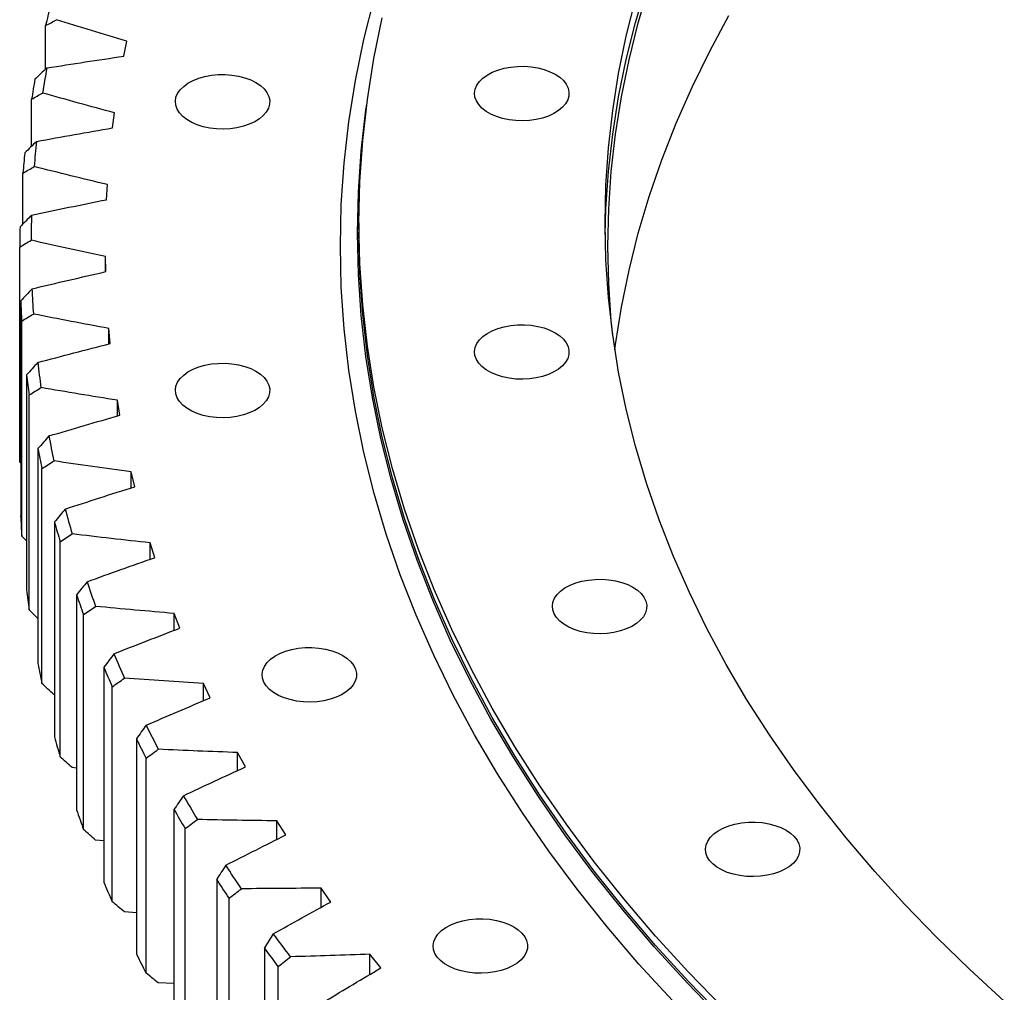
# Model space of a CAD drawing. Header units: millimetres. Extents: x 87 to 10836, y 6003 to 14592.
# Tile 11 of 16: x 6867 to 7211, y 10116 to 10456. Entities that reach past the tile are written whole.
import ezdxf

# ---------------------------------------------------------------- set-up
doc = ezdxf.new("R2010")
doc.units = ezdxf.units.MM
doc.header["$LTSCALE"] = 50

msp = doc.modelspace()

# ---------------------------------------------------------------- linework, layer by layer
at = {"color": 7, "linetype": 'Continuous', "lineweight": 25}
for p, q in [((6876.08, 10438.31), (6876.08, 10453.46)), ((6903.35, 10442.77), (6904.4, 10448.01)), ((6871.18, 10411.32), (6871.18, 10427.75)), ((6899.44, 10417.73), (6900.11, 10422.99)), ((6868.16, 10384.17), (6868.16, 10401.94)), ((6897.35, 10392.63), (6897.64, 10397.89)), ((6985.59, 10384.57), (6985.59, 10381.31)), ((6867.01, 10300.97), (6867.01, 10376.09)), ((6897.09, 10367.49), (6896.99, 10372.76)), ((6896.99, 10367.47), (6896.99, 10372.76)), ((6867.35, 10357.26), (6867.35, 10282.14)), ((6867.73, 10275.11), (6867.73, 10350.23)), ((6898.65, 10342.37), (6898.17, 10347.63)), ((6898.17, 10342.24), (6898.17, 10347.63)), ((6869.44, 10331.43), (6869.44, 10256.31)), ((6870.33, 10249.29), (6870.33, 10324.41)), ((6902.03, 10317.3), (6901.17, 10322.55)), ((6901.17, 10317.06), (6901.17, 10322.55)), ((6873.4, 10305.67), (6873.4, 10230.54)), ((6867.35, 10300.61), (6867.01, 10300.97)), ((6874.8, 10223.56), (6874.8, 10298.68)), ((6907.22, 10292.35), (6905.98, 10297.57)), ((6905.98, 10291.95), (6905.98, 10297.57)), ((6879.23, 10280.02), (6879.23, 10204.9)), ((6869.44, 10273.4), (6867.73, 10275.11)), ((6881.13, 10197.95), (6881.13, 10273.08)), ((6914.22, 10267.54), (6912.61, 10272.72)), ((6912.61, 10266.97), (6912.61, 10272.72)), ((6886.91, 10254.54), (6886.91, 10179.42)), ((6873.4, 10246.32), (6870.33, 10249.29)), ((6889.32, 10172.53), (6889.32, 10247.65)), ((6923.02, 10242.92), (6921.02, 10248.06)), ((6921.02, 10242.15), (6921.02, 10248.06)), ((6896.43, 10229.27), (6896.43, 10154.15)), ((6899.34, 10147.32), (6899.34, 10222.44)), ((6933.59, 10218.53), (6931.23, 10223.62)), ((6931.23, 10217.53), (6931.23, 10223.62)), ((6879.23, 10219.65), (6878.96, 10219.68)), ((6907.78, 10204.25), (6907.78, 10129.13)), ((6911.18, 10122.38), (6911.18, 10197.5)), ((6945.92, 10194.42), (6943.19, 10199.45)), ((6943.19, 10193.17), (6943.19, 10199.45)), ((6886.91, 10194), (6885.33, 10194.18)), ((6920.93, 10179.53), (6920.93, 10104.41)), ((6924.82, 10097.74), (6924.82, 10172.86)), ((6959.99, 10170.63), (6956.9, 10175.59)), ((6956.9, 10169.08), (6956.9, 10175.59)), ((6896.43, 10168.59), (6893.55, 10168.86)), ((6935.87, 10155.15), (6935.87, 10080.03)), ((6975.77, 10147.21), (6972.32, 10152.08)), ((6972.32, 10145.32), (6972.32, 10152.08)), ((6940.24, 10073.46), (6940.24, 10148.58)), ((6907.78, 10143.47), (6903.6, 10143.75)), ((6952.56, 10131.15), (6952.56, 10056.03)), ((6993.24, 10124.18), (6989.44, 10128.97)), ((6989.44, 10121.93), (6989.44, 10128.97)), ((6957.4, 10049.57), (6957.4, 10124.69)), ((6920.93, 10118.68), (6915.46, 10118.91))]:
    msp.add_line(p, q, dxfattribs=at)
at = {"color": 7, "linetype": 'Continuous', "lineweight": 25, "flags": 128}
for points in [[(7071.62, 10380.49), (7071.89, 10389.48), (7072.78, 10402.54), (7074.26, 10415.59), (7076.33, 10428.6), (7078.99, 10441.59), (7082.24, 10454.52), (7086.08, 10467.41)], [(7074.29, 10345.21), (7073.78, 10350.3), (7072.89, 10363.35), (7072.59, 10376.41), (7072.89, 10389.46), (7073.78, 10402.51), (7075.26, 10415.54), (7077.33, 10428.54), (7079.99, 10441.51), (7083.23, 10454.43), (7087.06, 10467.3)], [(7095.13, 10112.74), (7083.46, 10125.54), (7072.37, 10138.52), (7061.87, 10151.66), (7051.98, 10164.96), (7042.69, 10178.4), (7034.01, 10191.98), (7025.96, 10205.68), (7018.52, 10219.5), (7011.72, 10233.43), (7005.55, 10247.45), (7000.02, 10261.57), (6995.13, 10275.76), (6990.88, 10290.02), (6987.29, 10304.34), (6984.34, 10318.71), (6982.05, 10333.12), (6980.41, 10347.56), (6979.42, 10362.02), (6979.09, 10376.49), (6979.42, 10390.96), (6980.41, 10405.42), (6982.05, 10419.86), (6984.34, 10434.27), (6987.29, 10448.64), (6990.88, 10462.96)], [(7211.14, 10112.61), (7199.06, 10123.66), (7187.48, 10134.9), (7176.42, 10146.3), (7165.87, 10157.87), (7155.86, 10169.6), (7146.38, 10181.47), (7137.44, 10193.48), (7129.05, 10205.62), (7121.21, 10217.89), (7113.93, 10230.26), (7107.21, 10242.75), (7101.07, 10255.33), (7095.49, 10268), (7090.5, 10280.75), (7086.08, 10293.57), (7082.24, 10306.46), (7078.99, 10319.39), (7076.33, 10332.38), (7074.26, 10345.39), (7072.78, 10358.44), (7071.89, 10371.5), (7071.59, 10384.57), (7071.89, 10397.64), (7072.78, 10410.71), (7074.26, 10423.75), (7076.33, 10436.77), (7078.99, 10449.75), (7082.24, 10462.69)], [(7113, 10110.07), (7100.84, 10122.61), (7089.25, 10135.33), (7078.24, 10148.22), (7067.81, 10161.27), (7057.98, 10174.48), (7048.76, 10187.83), (7040.14, 10201.31), (7032.14, 10214.92), (7024.76, 10228.65), (7018, 10242.48), (7011.87, 10256.41), (7006.38, 10270.43), (7001.52, 10284.53), (6997.3, 10298.69), (6993.73, 10312.91), (6990.8, 10327.19), (6988.53, 10341.5), (6986.9, 10355.84), (6985.92, 10370.2), (6985.59, 10384.57), (6985.92, 10398.94), (6986.9, 10413.31), (6988.53, 10427.65), (6990.8, 10441.96), (6993.73, 10456.23)], [(7075.01, 10340.22), (7075.26, 10342.05), (7077.33, 10355.06), (7079.99, 10368.02), (7083.23, 10380.94), (7087.06, 10393.81), (7091.47, 10406.62), (7096.47, 10419.36), (7102.03, 10432.01), (7108.17, 10444.58), (7114.88, 10457.05)], [(7054.18, 10436.47), (7055.75, 10435.41), (7057.04, 10434.24), (7058.03, 10432.97), (7058.68, 10431.63), (7058.98, 10430.25), (7058.94, 10428.86), (7058.55, 10427.49), (7057.81, 10426.17), (7056.75, 10424.92), (7055.38, 10423.77), (7053.74, 10422.75), (7051.86, 10421.88), (7049.78, 10421.18), (7047.55, 10420.66), (7045.21, 10420.33), (7042.81, 10420.21), (7040.41, 10420.28), (7038.04, 10420.56), (7035.78, 10421.03), (7033.66, 10421.69), (7031.72, 10422.52), (7030.02, 10423.5), (7028.58, 10424.62), (7027.44, 10425.85), (7026.62, 10427.15), (7026.14, 10428.52), (7026.01, 10429.9), (7026.23, 10431.29), (7026.8, 10432.64), (7027.7, 10433.93), (7028.92, 10435.13), (7030.42, 10436.21), (7032.19, 10437.16), (7034.17, 10437.95), (7036.33, 10438.56), (7038.63, 10438.99), (7041, 10439.22), (7043.41, 10439.24), (7045.8, 10439.06), (7048.12, 10438.69), (7050.32, 10438.12), (7052.35, 10437.37), (7054.18, 10436.47)], [(6949.58, 10433.58), (6951.15, 10432.53), (6952.44, 10431.36), (6953.42, 10430.09), (6954.08, 10428.75), (6954.38, 10427.37), (6954.34, 10425.98), (6953.95, 10424.61), (6953.21, 10423.28), (6952.15, 10422.03), (6950.78, 10420.89), (6949.14, 10419.87), (6947.26, 10419), (6945.18, 10418.3), (6942.95, 10417.78), (6940.61, 10417.45), (6938.21, 10417.32), (6935.8, 10417.4), (6933.44, 10417.68), (6931.18, 10418.15), (6929.06, 10418.81), (6927.12, 10419.64), (6925.42, 10420.62), (6923.98, 10421.74), (6922.84, 10422.96), (6922.02, 10424.27), (6921.54, 10425.63), (6921.41, 10427.02), (6921.63, 10428.41), (6922.2, 10429.76), (6923.1, 10431.05), (6924.32, 10432.25), (6925.82, 10433.33), (6927.59, 10434.28), (6929.57, 10435.07), (6931.73, 10435.68), (6934.03, 10436.11), (6936.4, 10436.33), (6938.81, 10436.36), (6941.2, 10436.18), (6943.52, 10435.8), (6945.72, 10435.24), (6947.75, 10434.49), (6949.58, 10433.58)], [(7112.57, 10106.25), (7100.4, 10118.8), (7088.8, 10131.53), (7077.78, 10144.42), (7067.36, 10157.48), (7057.52, 10170.69), (7048.29, 10184.05), (7039.67, 10197.54), (7031.66, 10211.16), (7024.28, 10224.89), (7017.52, 10238.73), (7011.38, 10252.67), (7005.89, 10266.7), (7001.03, 10280.8), (6996.81, 10294.97), (6993.23, 10309.2), (6990.31, 10323.48), (6988.03, 10337.8), (6986.4, 10352.15), (6985.42, 10366.52), (6985.09, 10380.9), (6985.42, 10395.28), (6986.4, 10409.65), (6988.03, 10424), (6988.29, 10425.89)], [(7113, 10106.81), (7100.84, 10119.35), (7089.25, 10132.07), (7078.24, 10144.96), (7067.81, 10158.01), (7057.98, 10171.21), (7048.76, 10184.56), (7040.14, 10198.05), (7032.14, 10211.66), (7024.76, 10225.38), (7018, 10239.22), (7011.87, 10253.15), (7006.38, 10267.16), (7001.52, 10281.26), (6997.3, 10295.42), (6993.73, 10309.65), (6990.8, 10323.92), (6988.53, 10338.23), (6986.9, 10352.57), (6985.92, 10366.94), (6985.59, 10381.31)], [(7054.18, 10346.15), (7055.75, 10345.1), (7057.04, 10343.93), (7058.03, 10342.66), (7058.68, 10341.32), (7058.98, 10339.94), (7058.94, 10338.55), (7058.55, 10337.18), (7057.81, 10335.85), (7056.75, 10334.6), (7055.38, 10333.46), (7053.74, 10332.44), (7051.86, 10331.57), (7049.78, 10330.87), (7047.55, 10330.35), (7045.21, 10330.02), (7042.81, 10329.89), (7040.41, 10329.97), (7038.04, 10330.25), (7035.78, 10330.72), (7033.66, 10331.38), (7031.72, 10332.21), (7030.02, 10333.19), (7028.58, 10334.31), (7027.44, 10335.53), (7026.62, 10336.84), (7026.14, 10338.2), (7026.01, 10339.59), (7026.23, 10340.98), (7026.8, 10342.33), (7027.7, 10343.62), (7028.92, 10344.82), (7030.42, 10345.9), (7032.19, 10346.85), (7034.17, 10347.64), (7036.33, 10348.25), (7038.63, 10348.67), (7041, 10348.9), (7043.41, 10348.93), (7045.8, 10348.75), (7048.12, 10348.37), (7050.32, 10347.81), (7052.35, 10347.06), (7054.18, 10346.15)], [(6949.58, 10332.7), (6951.15, 10331.65), (6952.44, 10330.48), (6953.42, 10329.21), (6954.08, 10327.87), (6954.38, 10326.49), (6954.34, 10325.1), (6953.95, 10323.73), (6953.21, 10322.4), (6952.15, 10321.16), (6950.78, 10320.01), (6949.14, 10318.99), (6947.26, 10318.12), (6945.18, 10317.42), (6942.95, 10316.9), (6940.61, 10316.57), (6938.21, 10316.44), (6935.8, 10316.52), (6933.44, 10316.8), (6931.18, 10317.27), (6929.06, 10317.93), (6927.12, 10318.76), (6925.42, 10319.74), (6923.98, 10320.86), (6922.84, 10322.08), (6922.02, 10323.39), (6921.54, 10324.75), (6921.41, 10326.14), (6921.63, 10327.53), (6922.2, 10328.88), (6923.1, 10330.17), (6924.32, 10331.37), (6925.82, 10332.45), (6927.59, 10333.4), (6929.57, 10334.19), (6931.73, 10334.8), (6934.03, 10335.23), (6936.4, 10335.45), (6938.81, 10335.48), (6941.2, 10335.3), (6943.52, 10334.93), (6945.72, 10334.36), (6947.75, 10333.61), (6949.58, 10332.7)], [(7081.34, 10257.21), (7082.92, 10256.16), (7084.21, 10254.98), (7085.19, 10253.71), (7085.84, 10252.38), (7086.15, 10251), (7086.11, 10249.61), (7085.71, 10248.23), (7084.98, 10246.91), (7083.91, 10245.66), (7082.55, 10244.52), (7080.91, 10243.5), (7079.03, 10242.63), (7076.95, 10241.93), (7074.72, 10241.41), (7072.38, 10241.08), (7069.98, 10240.95), (7067.57, 10241.03), (7065.21, 10241.3), (7062.95, 10241.78), (7060.82, 10242.44), (7058.89, 10243.27), (7057.19, 10244.25), (7055.75, 10245.37), (7054.61, 10246.59), (7053.79, 10247.9), (7053.31, 10249.26), (7053.18, 10250.65), (7053.4, 10252.03), (7053.96, 10253.39), (7054.87, 10254.67), (7056.08, 10255.87), (7057.59, 10256.96), (7059.35, 10257.91), (7061.34, 10258.69), (7063.5, 10259.31), (7065.79, 10259.73), (7068.17, 10259.96), (7070.58, 10259.99), (7072.97, 10259.81), (7075.29, 10259.43), (7077.49, 10258.87), (7079.52, 10258.12), (7081.34, 10257.21)], [(6979.92, 10233.36), (6981.49, 10232.3), (6982.79, 10231.13), (6983.77, 10229.86), (6984.42, 10228.52), (6984.73, 10227.14), (6984.68, 10225.75), (6984.29, 10224.38), (6983.55, 10223.06), (6982.49, 10221.81), (6981.13, 10220.66), (6979.49, 10219.64), (6977.61, 10218.77), (6975.53, 10218.07), (6973.29, 10217.55), (6970.95, 10217.22), (6968.55, 10217.1), (6966.15, 10217.17), (6963.79, 10217.45), (6961.52, 10217.92), (6959.4, 10218.58), (6957.47, 10219.41), (6955.77, 10220.4), (6954.33, 10221.51), (6953.19, 10222.74), (6952.37, 10224.04), (6951.89, 10225.41), (6951.76, 10226.8), (6951.98, 10228.18), (6952.54, 10229.53), (6953.44, 10230.82), (6954.66, 10232.02), (6956.17, 10233.11), (6957.93, 10234.05), (6959.92, 10234.84), (6962.08, 10235.45), (6964.37, 10235.88), (6966.75, 10236.11), (6969.16, 10236.13), (6971.55, 10235.95), (6973.87, 10235.58), (6976.06, 10235.01), (6978.1, 10234.27), (6979.92, 10233.36)], [(7134.85, 10172.34), (7136.42, 10171.29), (7137.72, 10170.12), (7138.7, 10168.85), (7139.35, 10167.51), (7139.66, 10166.13), (7139.61, 10164.74), (7139.22, 10163.37), (7138.48, 10162.04), (7137.42, 10160.8), (7136.06, 10159.65), (7134.42, 10158.63), (7132.54, 10157.76), (7130.46, 10157.06), (7128.22, 10156.54), (7125.88, 10156.21), (7123.48, 10156.08), (7121.08, 10156.16), (7118.72, 10156.44), (7116.45, 10156.91), (7114.33, 10157.57), (7112.4, 10158.4), (7110.69, 10159.38), (7109.26, 10160.5), (7108.12, 10161.72), (7107.3, 10163.03), (7106.82, 10164.39), (7106.69, 10165.78), (7106.91, 10167.17), (7107.47, 10168.52), (7108.37, 10169.81), (7109.59, 10171.01), (7111.1, 10172.09), (7112.86, 10173.04), (7114.85, 10173.83), (7117.01, 10174.44), (7119.3, 10174.87), (7121.68, 10175.09), (7124.09, 10175.12), (7126.48, 10174.94), (7128.79, 10174.57), (7130.99, 10174), (7133.03, 10173.25), (7134.85, 10172.34)], [(6944.52, 10151.86), (6943.83, 10152.88), (6943.14, 10153.9), (6942.45, 10154.93), (6941.77, 10155.95), (6941.09, 10156.98), (6940.41, 10158.01), (6939.74, 10159.04), (6939.07, 10160.06)], [(6940.24, 10148.58), (6939.68, 10149.4), (6939.13, 10150.22), (6938.58, 10151.04), (6938.04, 10151.86), (6937.49, 10152.68), (6936.95, 10153.5), (6936.41, 10154.33), (6935.87, 10155.15)], [(7039.69, 10138.56), (7041.26, 10137.51), (7042.55, 10136.33), (7043.54, 10135.07), (7044.19, 10133.73), (7044.5, 10132.35), (7044.45, 10130.96), (7044.06, 10129.58), (7043.32, 10128.26), (7042.26, 10127.01), (7040.89, 10125.87), (7039.25, 10124.85), (7037.37, 10123.98), (7035.3, 10123.28), (7033.06, 10122.76), (7030.72, 10122.43), (7028.32, 10122.3), (7025.92, 10122.38), (7023.56, 10122.66), (7021.29, 10123.13), (7019.17, 10123.79), (7017.24, 10124.62), (7015.53, 10125.6), (7014.1, 10126.72), (7012.95, 10127.94), (7012.14, 10129.25), (7011.65, 10130.61), (7011.52, 10132), (7011.74, 10133.38), (7012.31, 10134.74), (7013.21, 10136.03), (7014.43, 10137.23), (7015.93, 10138.31), (7017.7, 10139.26), (7019.68, 10140.05), (7021.85, 10140.66), (7024.14, 10141.08), (7026.52, 10141.31), (7028.92, 10141.34), (7031.31, 10141.16), (7033.63, 10140.78), (7035.83, 10140.22), (7037.86, 10139.47), (7039.69, 10138.56)], [(6961.68, 10128.07), (6960.92, 10129.08), (6960.15, 10130.08), (6959.39, 10131.09), (6958.63, 10132.1), (6957.88, 10133.11), (6957.13, 10134.12), (6956.38, 10135.13), (6955.64, 10136.14)], [(6957.4, 10124.69), (6956.79, 10125.5), (6956.18, 10126.3), (6955.57, 10127.11), (6954.96, 10127.92), (6954.36, 10128.72), (6953.76, 10129.53), (6953.16, 10130.34), (6952.56, 10131.15)]]:
    msp.add_lwpolyline(points, dxfattribs=at)
at = {"color": 7, "linetype": 'Continuous', "lineweight": 25}
for centre, radius, start, end in [((7243.07, 10370.05), 376.35, 166.1061, 167.1965), ((7235.54, 10375.38), 364.61, 170.0038, 171.3974), ((7232.91, 10372.11), 365.98, 170.1452, 171.2561), ((7229.04, 10376.23), 358.06, 174.1075, 175.518), ((7226.38, 10372.96), 359.4, 174.2505, 175.375), ((7226.24, 10376.41), 355.25, 178.2517, 179.6697), ((7223.57, 10373.14), 356.58, 178.3956, 179.5259), ((7227.18, 10376.45), 356.19, 182.4082, 183.8237), ((7224.51, 10373.18), 357.52, 182.5518, 183.6802), ((7231.84, 10376.89), 360.86, 186.5479, 187.9511), ((7229.19, 10373.63), 362.22, 186.6902, 187.8088), ((7240.16, 10378.27), 369.3, 190.6426, 192.0243), ((7237.54, 10375.02), 370.69, 190.7827, 191.8842), ((7252.05, 10381.12), 381.53, 194.6661, 196.0182), ((7224.51, 10298.06), 357.52, 182.5518, 183.6802), ((7249.47, 10377.87), 382.96, 194.8032, 195.881), ((7267.35, 10385.91), 397.57, 198.5956, 199.9111), ((7229.19, 10298.5), 362.22, 186.6902, 187.8088), ((7264.84, 10382.68), 399.06, 198.729, 199.7776), ((7285.89, 10393.11), 417.46, 202.412, 203.6854), ((7237.54, 10299.89), 370.69, 190.7827, 191.8842), ((7283.45, 10389.91), 419.03, 202.5412, 203.5562), ((7307.44, 10403.13), 441.23, 206.1008, 207.328), ((7249.47, 10302.75), 382.96, 194.8032, 195.881), ((7305.08, 10399.97), 442.88, 206.2252, 207.2035), ((7331.74, 10416.34), 468.89, 209.6514, 210.8298), ((7264.84, 10307.56), 399.06, 198.729, 199.7776), ((7329.47, 10413.22), 470.65, 209.7709, 210.7103), ((7283.45, 10314.78), 419.03, 202.5412, 203.5562), ((7305.08, 10324.84), 442.88, 206.2252, 207.2035)]:
    msp.add_arc(centre, radius, start, end, dxfattribs=at)
for points in [[(6876.08, 10453.46), (6877.33, 10454.15), (6878.59, 10454.84), (6879.85, 10455.54)], [(6904.4, 10448.01), (6896.18, 10450.47), (6887.99, 10452.98), (6879.85, 10455.54)], [(6876.47, 10438.67), (6885.41, 10440.09), (6894.37, 10441.45), (6903.35, 10442.77)], [(6876.47, 10438.67), (6875.09, 10437.37), (6873.71, 10436.06), (6872.33, 10434.75)], [(6871.18, 10427.75), (6872.47, 10428.47), (6873.75, 10429.2), (6875.03, 10429.92)], [(6900.11, 10422.99), (6891.72, 10425.26), (6883.36, 10427.57), (6875.03, 10429.92)], [(6872.88, 10412.99), (6881.71, 10414.62), (6890.56, 10416.2), (6899.44, 10417.73)], [(6872.88, 10412.99), (6871.52, 10411.65), (6870.16, 10410.31), (6868.8, 10408.97)], [(6868.16, 10401.94), (6869.47, 10402.7), (6870.77, 10403.46), (6872.08, 10404.21)], [(6897.64, 10397.89), (6889.09, 10399.96), (6880.57, 10402.06), (6872.08, 10404.21)], [(6871.16, 10387.24), (6879.86, 10389.08), (6888.59, 10390.88), (6897.35, 10392.63)], [(6871.16, 10387.24), (6869.82, 10385.87), (6868.47, 10384.5), (6867.13, 10383.12)], [(6867.01, 10376.09), (6868.34, 10376.88), (6869.67, 10377.67), (6871, 10378.45)], [(6896.99, 10372.76), (6888.3, 10374.61), (6879.64, 10376.51), (6871, 10378.45)], [(6871.31, 10361.48), (6879.87, 10363.53), (6888.46, 10365.53), (6897.09, 10367.49)], [(6871.31, 10361.48), (6869.99, 10360.07), (6868.67, 10358.67), (6867.35, 10357.26)], [(6867.73, 10350.23), (6869.08, 10351.05), (6870.43, 10351.87), (6871.79, 10352.69)], [(6898.17, 10347.63), (6889.35, 10349.27), (6880.55, 10350.96), (6871.79, 10352.69)], [(6873.33, 10335.74), (6881.73, 10337.99), (6890.17, 10340.2), (6898.65, 10342.37)], [(6873.33, 10335.74), (6872.03, 10334.3), (6870.73, 10332.87), (6869.44, 10331.43)], [(6870.33, 10324.41), (6871.7, 10325.26), (6873.07, 10326.12), (6874.44, 10326.97)], [(6901.17, 10322.55), (6892.24, 10323.98), (6883.33, 10325.45), (6874.44, 10326.97)], [(6877.21, 10310.07), (6885.44, 10312.53), (6893.72, 10314.94), (6902.03, 10317.3)], [(6877.21, 10310.07), (6875.94, 10308.6), (6874.67, 10307.14), (6873.4, 10305.67)], [(6874.8, 10298.68), (6876.19, 10299.56), (6877.57, 10300.45), (6878.96, 10301.34)], [(6905.98, 10297.57), (6896.96, 10298.78), (6887.95, 10300.04), (6878.96, 10301.34)], [(6882.95, 10284.52), (6891, 10287.17), (6899.09, 10289.78), (6907.22, 10292.35)], [(6882.95, 10284.52), (6881.71, 10283.02), (6880.47, 10281.52), (6879.23, 10280.02)], [(6881.13, 10273.08), (6882.53, 10274), (6883.93, 10274.92), (6885.33, 10275.84)], [(6912.61, 10272.72), (6903.5, 10273.71), (6894.41, 10274.75), (6885.33, 10275.84)], [(6890.54, 10259.13), (6898.39, 10261.97), (6906.28, 10264.77), (6914.22, 10267.54)], [(6890.54, 10259.13), (6889.33, 10257.6), (6888.12, 10256.07), (6886.91, 10254.54)], [(6889.32, 10247.65), (6890.73, 10248.6), (6892.14, 10249.56), (6893.55, 10250.51)], [(6921.02, 10248.06), (6911.85, 10248.83), (6902.7, 10249.65), (6893.55, 10250.51)], [(6899.96, 10233.94), (6907.6, 10236.98), (6915.29, 10239.97), (6923.02, 10242.92)], [(6899.96, 10233.94), (6898.79, 10232.39), (6897.61, 10230.83), (6896.43, 10229.27)], [(6899.34, 10222.44), (6900.76, 10223.43), (6902.18, 10224.42), (6903.6, 10225.41)], [(6931.23, 10223.62), (6922.01, 10224.17), (6912.8, 10224.76), (6903.6, 10225.41)], [(6878.96, 10219.68), (6877.57, 10220.97), (6876.19, 10222.27), (6874.8, 10223.56)], [(6911.21, 10209.01), (6918.62, 10212.22), (6926.08, 10215.4), (6933.59, 10218.53)], [(6911.21, 10209.01), (6910.06, 10207.43), (6908.92, 10205.84), (6907.78, 10204.25)], [(6911.18, 10197.5), (6912.61, 10198.52), (6914.03, 10199.54), (6915.46, 10200.57)], [(6943.19, 10199.45), (6933.94, 10199.78), (6924.7, 10200.15), (6915.46, 10200.57)], [(6885.33, 10194.18), (6883.93, 10195.44), (6882.53, 10196.7), (6881.13, 10197.95)], [(6924.25, 10184.37), (6931.42, 10187.76), (6938.65, 10191.11), (6945.92, 10194.42)], [(6924.25, 10184.37), (6923.14, 10182.76), (6922.04, 10181.14), (6920.93, 10179.53)], [(6924.82, 10172.86), (6926.25, 10173.92), (6927.68, 10174.98), (6929.11, 10176.04)], [(6956.9, 10175.59), (6947.63, 10175.69), (6938.37, 10175.84), (6929.11, 10176.04)], [(6893.55, 10168.86), (6892.14, 10170.08), (6890.73, 10171.3), (6889.32, 10172.53)], [(6939.07, 10160.06), (6945.99, 10163.62), (6952.96, 10167.15), (6959.99, 10170.63)], [(6939.07, 10160.06), (6938, 10158.43), (6936.93, 10156.79), (6935.87, 10155.15)], [(6972.32, 10152.08), (6963.06, 10151.96), (6953.79, 10151.88), (6944.52, 10151.86)], [(6940.24, 10148.58), (6941.67, 10149.67), (6943.1, 10150.76), (6944.52, 10151.86)], [(6903.6, 10143.75), (6902.18, 10144.94), (6900.76, 10146.13), (6899.34, 10147.32)], [(6955.64, 10136.14), (6962.29, 10139.86), (6969, 10143.55), (6975.77, 10147.21)], [(6955.64, 10136.14), (6954.61, 10134.48), (6953.58, 10132.81), (6952.56, 10131.15)], [(6957.4, 10124.69), (6958.83, 10125.82), (6960.26, 10126.94), (6961.68, 10128.07)], [(6989.44, 10128.97), (6980.19, 10128.62), (6970.94, 10128.32), (6961.68, 10128.07)], [(6915.46, 10118.91), (6914.03, 10120.07), (6912.61, 10121.22), (6911.18, 10122.38)], [(6973.92, 10112.64), (6980.3, 10116.52), (6986.74, 10120.36), (6993.24, 10124.18)]]:
    msp.add_open_spline(points, degree=3, dxfattribs=at)

doc.saveas('drawing.dxf')
